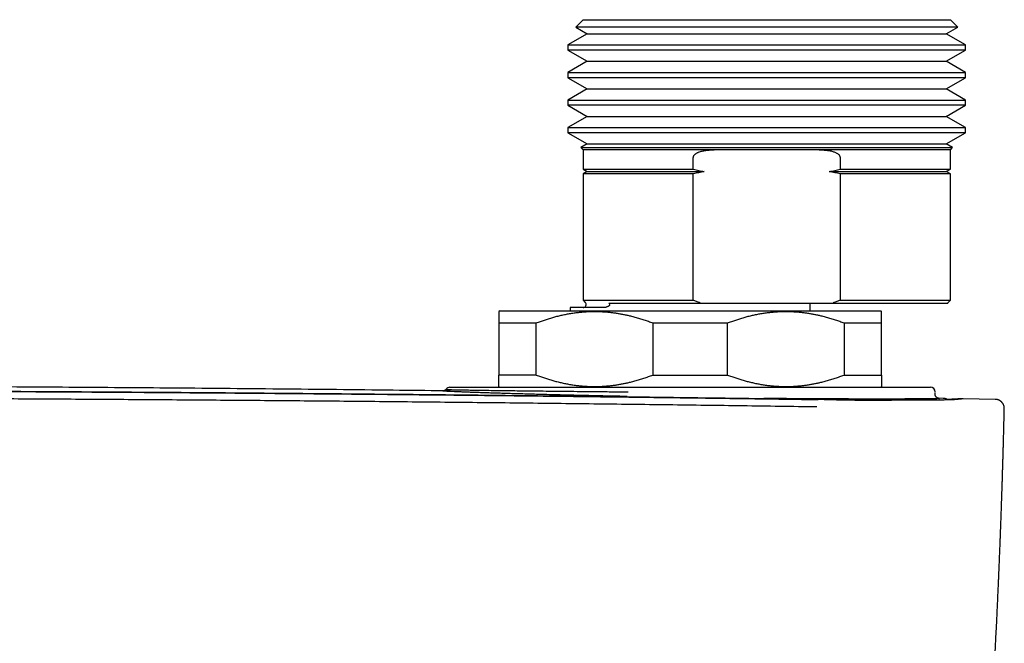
# Model space of a CAD drawing. Header units: millimetres. Extents: x 8 to 765, y 12 to 461.
# Tile 15 of 37: x 428 to 493, y 238 to 279. Entities that reach past the tile are written whole.
import ezdxf

# ---------------------------------------------------------------- set-up
doc = ezdxf.new("R2010")
doc.units = ezdxf.units.MM

msp = doc.modelspace()

# ---------------------------------------------------------------- linework, layer by layer
at = {"color": 7, "linetype": 'Continuous', "lineweight": 30}
for p, q in [((465.004, 279.106), (464.521, 278.623)), ((464.521, 278.623), (465.269, 278.191)), ((477.004, 278.623), (464.521, 278.623)), ((465.004, 279.106), (477.004, 279.106)), ((477.004, 279.106), (489.004, 279.106)), ((489.487, 278.623), (477.004, 278.623)), ((488.739, 278.191), (489.487, 278.623)), ((489.487, 278.623), (489.004, 279.106)), ((465.269, 278.191), (464.004, 277.461)), ((465.269, 278.191), (477.004, 278.191)), ((477.004, 278.191), (488.739, 278.191)), ((490.004, 277.461), (488.739, 278.191)), ((464.004, 277.461), (464.004, 277.121)), ((464.004, 277.461), (490.004, 277.461)), ((490.004, 277.121), (490.004, 277.461)), ((464.004, 277.121), (465.269, 276.391)), ((477.004, 277.121), (464.004, 277.121)), ((490.004, 277.121), (477.004, 277.121)), ((488.739, 276.391), (490.004, 277.121)), ((465.269, 276.391), (464.004, 275.661)), ((465.269, 276.391), (477.004, 276.391)), ((477.004, 276.391), (488.739, 276.391)), ((490.004, 275.661), (488.739, 276.391)), ((464.004, 275.661), (464.004, 275.321)), ((464.004, 275.661), (490.004, 275.661)), ((490.004, 275.321), (490.004, 275.661)), ((464.004, 275.321), (465.269, 274.591)), ((477.004, 275.321), (464.004, 275.321)), ((490.004, 275.321), (477.004, 275.321)), ((488.739, 274.591), (490.004, 275.321)), ((465.269, 274.591), (464.004, 273.861)), ((465.269, 274.591), (477.004, 274.591)), ((477.004, 274.591), (488.739, 274.591)), ((490.004, 273.861), (488.739, 274.591)), ((464.004, 273.861), (464.004, 273.521)), ((464.004, 273.861), (490.004, 273.861)), ((464.004, 273.521), (465.269, 272.791)), ((477.004, 273.521), (464.004, 273.521)), ((490.004, 273.521), (477.004, 273.521)), ((488.739, 272.791), (490.004, 273.521)), ((490.004, 273.521), (490.004, 273.861)), ((465.269, 272.791), (464.004, 272.061)), ((465.269, 272.791), (477.004, 272.791)), ((477.004, 272.791), (488.739, 272.791)), ((490.004, 272.061), (488.739, 272.791)), ((464.004, 272.061), (464.004, 271.721)), ((464.004, 272.061), (490.004, 272.061)), ((464.004, 271.721), (465.269, 270.991)), ((477.004, 271.721), (464.004, 271.721)), ((490.004, 271.721), (477.004, 271.721)), ((488.739, 270.991), (490.004, 271.721)), ((490.004, 271.721), (490.004, 272.061)), ((465.269, 270.991), (464.857, 270.753)), ((465.269, 270.991), (477.004, 270.991)), ((477.004, 270.991), (488.739, 270.991)), ((489.151, 270.753), (488.739, 270.991)), ((464.857, 270.753), (465.004, 270.606)), ((464.857, 270.753), (489.151, 270.753)), ((465.004, 270.606), (465.004, 269.344)), ((473.576, 270.606), (465.004, 270.606)), ((480.432, 270.606), (473.576, 270.606)), ((489.004, 270.606), (480.432, 270.606)), ((489.004, 270.606), (489.151, 270.753)), ((489.004, 269.344), (489.004, 270.606)), ((472.208, 269.344), (472.208, 270.106)), ((481.8, 270.106), (481.8, 269.344)), ((465.004, 269.344), (465.269, 269.191)), ((465.004, 269.344), (472.208, 269.344)), ((465.269, 269.191), (465.004, 269.038)), ((465.004, 269.038), (465.004, 260.789)), ((472.208, 269.038), (465.004, 269.038)), ((465.269, 269.191), (472.916, 269.191)), ((472.208, 260.789), (472.208, 269.038)), ((481.092, 269.191), (488.739, 269.191)), ((481.8, 269.344), (489.004, 269.344)), ((481.8, 269.038), (481.8, 260.789)), ((489.004, 269.038), (481.8, 269.038)), ((488.739, 269.191), (489.004, 269.344)), ((489.004, 269.038), (488.739, 269.191)), ((489.004, 260.789), (489.004, 269.038)), ((465.004, 260.789), (465.145, 260.648)), ((465.004, 260.789), (472.208, 260.789)), ((466.679, 260.606), (472.66, 260.606)), ((472.574, 260.648), (472.208, 260.789)), ((472.66, 260.606), (481.348, 260.606)), ((479.854, 260.106), (479.854, 260.606)), ((481.348, 260.606), (488.831, 260.606)), ((481.8, 260.789), (481.434, 260.648)), ((481.8, 260.789), (489.004, 260.789)), ((488.863, 260.648), (489.004, 260.789)), ((459.554, 260.106), (459.504, 260.056)), ((459.554, 260.106), (484.454, 260.106)), ((464.154, 260.306), (464.154, 260.106)), ((466.266, 260.306), (464.154, 260.306)), ((484.504, 260.056), (484.454, 260.106)), ((459.504, 259.306), (461.948, 259.306)), ((459.504, 259.306), (459.504, 255.906)), ((461.948, 255.906), (461.948, 259.306)), ((469.56, 259.306), (469.56, 255.906)), ((469.56, 259.306), (474.448, 259.306)), ((474.448, 255.906), (474.448, 259.306)), ((482.06, 259.306), (484.504, 259.306)), ((482.06, 259.306), (482.06, 255.906)), ((484.504, 255.906), (484.504, 259.306)), ((461.948, 255.906), (459.504, 255.906)), ((469.56, 255.906), (474.448, 255.906)), ((482.06, 255.906), (484.504, 255.906)), ((456.304, 255.106), (487.704, 255.106)), ((459.504, 255.156), (459.554, 255.106)), ((484.454, 255.106), (484.504, 255.156)), ((481.571, 254.287), (481.311, 254.29)), ((488.004, 254.669), (488.004, 254.774)), ((488.005, 254.652), (488.004, 254.673)), ((488.531, 254.38), (488.22, 254.385)), ((488.536, 254.38), (488.531, 254.38)), ((489.827, 254.357), (489.82, 254.357)), ((491.925, 254.317), (489.841, 254.355)), ((491.925, 254.317), (491.927, 254.317)), ((492.529, 253.702), (492.529, 253.702))]:
    msp.add_line(p, q, dxfattribs=at)
at = {"color": 7, "linetype": 'Continuous', "lineweight": 30, "flags": 128}
msp.add_lwpolyline([(480.038, 254.304), (480.039, 254.306), (480.042, 254.307)], dxfattribs=at)
at = {"color": 7, "linetype": 'Continuous', "lineweight": 30}
for centre, radius, start, end in [((465.004, 260.506), 0.2, 270, 45), ((489.004, 260.506), 0.2, 135, 150), ((456.304, 254.806), 0.3, 90, 146.15638), ((487.704, 254.806), 0.3, 0, 90)]:
    msp.add_arc(centre, radius, start, end, dxfattribs=at)
for points, knots in [([(472.208, 270.106), (472.209, 270.119), (472.21, 270.143), (472.22, 270.182), (472.237, 270.22), (472.262, 270.259), (472.292, 270.294), (472.326, 270.327), (472.369, 270.361), (472.422, 270.395), (472.485, 270.428), (472.55, 270.457), (472.631, 270.487), (472.729, 270.517), (472.845, 270.544), (472.962, 270.565), (473.096, 270.583), (473.245, 270.596), (473.41, 270.605), (473.521, 270.606), (473.576, 270.606)], [0, 0, 0, 0, 0.022507, 0.045031, 0.072788, 0.100594, 0.130501, 0.160526, 0.19051, 0.236318, 0.282264, 0.3283, 0.374231, 0.451224, 0.528339, 0.605525, 0.682616, 0.788383, 0.894205, 1, 1, 1, 1]), ([(480.432, 270.606), (480.485, 270.606), (480.592, 270.605), (480.751, 270.597), (480.896, 270.585), (481.028, 270.568), (481.147, 270.547), (481.264, 270.521), (481.369, 270.49), (481.463, 270.455), (481.535, 270.422), (481.595, 270.389), (481.645, 270.356), (481.691, 270.319), (481.729, 270.28), (481.758, 270.241), (481.779, 270.204), (481.794, 270.163), (481.799, 270.13), (481.8, 270.111), (481.8, 270.106)], [0, 0, 0, 0, 0.1017197, 0.203464, 0.3051606, 0.3829884, 0.4609093, 0.5387614, 0.6164953, 0.6746214, 0.7327243, 0.7709275, 0.8092964, 0.8475064, 0.8854917, 0.9119124, 0.9382987, 0.9650559, 0.9917682, 1, 1, 1, 1]), ([(472.208, 269.344), (472.326, 269.317), (472.561, 269.264), (472.798, 269.215), (472.916, 269.191)], [0, 0, 0, 0, 0.499951, 1, 1, 1, 1]), ([(472.916, 269.191), (472.798, 269.167), (472.561, 269.118), (472.326, 269.065), (472.208, 269.038)], [0, 0, 0, 0, 0.4999493, 1, 1, 1, 1]), ([(481.092, 269.191), (481.21, 269.215), (481.447, 269.264), (481.682, 269.317), (481.8, 269.344)], [0, 0, 0, 0, 0.499949, 1, 1, 1, 1]), ([(481.8, 269.038), (481.682, 269.065), (481.447, 269.118), (481.21, 269.167), (481.092, 269.191)], [0, 0, 0, 0, 0.499951, 1, 1, 1, 1]), ([(466.679, 260.606), (466.685, 260.601), (466.698, 260.592), (466.713, 260.576), (466.725, 260.561), (466.734, 260.545), (466.741, 260.525), (466.743, 260.502), (466.74, 260.482), (466.733, 260.467), (466.725, 260.451), (466.712, 260.435), (466.693, 260.417), (466.67, 260.399), (466.634, 260.378), (466.593, 260.36), (466.547, 260.344), (466.494, 260.329), (466.427, 260.317), (466.346, 260.308), (466.293, 260.307), (466.266, 260.306)], [0, 0, 0, 0, 0.033979, 0.06835, 0.088447, 0.108864, 0.138447, 0.163283, 0.18811, 0.205606, 0.223586, 0.254704, 0.286569, 0.332013, 0.377936, 0.471659, 0.536709, 0.601923, 0.733147, 0.866369, 1, 1, 1, 1]), ([(472.66, 260.606), (472.65, 260.612), (472.623, 260.628), (472.593, 260.64), (472.574, 260.648)], [0, 0, 0, 0, 0.355639, 1, 1, 1, 1]), ([(481.434, 260.648), (481.421, 260.642), (481.394, 260.632), (481.366, 260.617), (481.351, 260.608), (481.348, 260.606)], [0, 0, 0, 0, 0.45052, 0.904331, 1, 1, 1, 1]), ([(459.504, 260.055), (459.504, 260.055), (459.504, 260.056), (459.504, 260.046), (459.504, 260.029), (459.504, 260.005), (459.504, 259.977), (459.504, 259.948), (459.504, 259.913), (459.504, 259.87), (459.504, 259.817), (459.504, 259.757), (459.504, 259.696), (459.504, 259.637), (459.504, 259.574), (459.504, 259.499), (459.504, 259.411), (459.504, 259.341), (459.504, 259.306)], [0, 0, 0, 0, 0.043583, 0.116817, 0.189392, 0.262016, 0.316655, 0.371293, 0.426008, 0.480723, 0.55338, 0.626077, 0.68178, 0.737483, 0.793248, 0.849012, 0.924491, 1, 1, 1, 1]), ([(461.948, 259.306), (462.037, 259.34), (462.215, 259.406), (462.483, 259.499), (462.753, 259.586), (463.025, 259.666), (463.299, 259.74), (463.574, 259.807), (463.85, 259.866), (464.129, 259.917), (464.412, 259.962), (464.7, 259.998), (464.988, 260.026), (465.275, 260.045), (465.561, 260.056), (465.845, 260.057), (466.129, 260.05), (466.413, 260.034), (466.682, 260.012), (466.935, 259.983), (467.173, 259.95), (467.408, 259.912), (467.641, 259.869), (467.871, 259.82), (468.123, 259.762), (468.396, 259.691), (468.69, 259.606), (468.982, 259.514), (469.272, 259.414), (469.464, 259.342), (469.56, 259.306)], [0, 0, 0, 0, 0.036146, 0.0723, 0.108452, 0.144597, 0.180904, 0.21721, 0.253226, 0.289242, 0.326543, 0.363857, 0.40117, 0.43847, 0.475101, 0.51175, 0.548406, 0.585055, 0.621686, 0.652546, 0.683409, 0.714269, 0.744462, 0.774658, 0.804851, 0.843869, 0.882902, 0.921942, 0.960978, 1, 1, 1, 1]), ([(474.448, 259.306), (474.537, 259.34), (474.715, 259.406), (474.983, 259.499), (475.253, 259.586), (475.525, 259.666), (475.799, 259.74), (476.074, 259.807), (476.35, 259.866), (476.629, 259.917), (476.912, 259.962), (477.2, 259.998), (477.488, 260.026), (477.775, 260.045), (478.061, 260.056), (478.345, 260.057), (478.629, 260.05), (478.913, 260.034), (479.182, 260.012), (479.435, 259.983), (479.673, 259.95), (479.908, 259.912), (480.141, 259.869), (480.371, 259.82), (480.623, 259.762), (480.896, 259.691), (481.19, 259.606), (481.482, 259.514), (481.772, 259.414), (481.964, 259.342), (482.06, 259.306)], [0, 0, 0, 0, 0.036146, 0.0723, 0.108452, 0.144597, 0.180904, 0.21721, 0.253226, 0.289242, 0.326543, 0.363857, 0.40117, 0.43847, 0.475101, 0.51175, 0.548406, 0.585055, 0.621686, 0.652546, 0.683409, 0.714269, 0.744462, 0.774658, 0.804851, 0.843869, 0.882902, 0.921942, 0.960978, 1, 1, 1, 1]), ([(484.504, 259.306), (484.504, 259.34), (484.504, 259.415), (484.504, 259.523), (484.504, 259.612), (484.504, 259.677), (484.504, 259.724), (484.504, 259.768), (484.504, 259.808), (484.504, 259.847), (484.504, 259.882), (484.504, 259.914), (484.504, 259.943), (484.504, 259.969), (484.504, 259.992), (484.504, 260.011), (484.504, 260.031), (484.504, 260.046), (484.504, 260.055), (484.504, 260.056), (484.504, 260.056)], [0, 0, 0, 0, 0.072728, 0.163752, 0.254835, 0.300385, 0.345935, 0.391521, 0.437107, 0.483113, 0.529119, 0.575167, 0.621215, 0.667858, 0.714501, 0.761192, 0.807884, 0.883182, 0.944792, 1, 1, 1, 1]), ([(459.504, 255.156), (459.504, 255.157), (459.504, 255.157), (459.504, 255.166), (459.504, 255.181), (459.504, 255.2), (459.504, 255.218), (459.504, 255.24), (459.504, 255.265), (459.504, 255.293), (459.504, 255.324), (459.504, 255.359), (459.504, 255.396), (459.504, 255.437), (459.504, 255.48), (459.504, 255.526), (459.504, 255.576), (459.504, 255.628), (459.504, 255.702), (459.504, 255.793), (459.504, 255.871), (459.504, 255.906)], [0, 0, 0, 0, 0.043584, 0.116817, 0.189393, 0.234845, 0.280298, 0.325796, 0.371294, 0.416795, 0.462296, 0.507839, 0.553382, 0.599389, 0.645396, 0.691441, 0.737485, 0.784221, 0.830956, 0.924491, 1, 1, 1, 1]), ([(461.948, 255.906), (462.037, 255.873), (462.215, 255.806), (462.483, 255.713), (462.753, 255.626), (463.025, 255.546), (463.299, 255.472), (463.574, 255.406), (463.85, 255.347), (464.129, 255.295), (464.412, 255.25), (464.7, 255.214), (464.988, 255.186), (465.275, 255.167), (465.561, 255.157), (465.845, 255.155), (466.129, 255.162), (466.413, 255.178), (466.682, 255.201), (466.935, 255.229), (467.173, 255.262), (467.408, 255.3), (467.641, 255.344), (467.871, 255.392), (468.123, 255.451), (468.396, 255.522), (468.69, 255.606), (468.982, 255.699), (469.272, 255.798), (469.464, 255.87), (469.56, 255.906)], [0, 0, 0, 0, 0.036146, 0.0723, 0.108452, 0.144597, 0.180904, 0.21721, 0.253226, 0.289242, 0.326543, 0.363857, 0.40117, 0.43847, 0.475101, 0.51175, 0.548406, 0.585055, 0.621686, 0.652546, 0.683409, 0.714269, 0.744462, 0.774658, 0.804851, 0.843869, 0.882902, 0.921942, 0.960978, 1, 1, 1, 1]), ([(474.448, 255.906), (474.537, 255.873), (474.715, 255.806), (474.983, 255.713), (475.253, 255.626), (475.525, 255.546), (475.799, 255.472), (476.074, 255.406), (476.35, 255.347), (476.629, 255.295), (476.912, 255.25), (477.2, 255.214), (477.488, 255.186), (477.775, 255.167), (478.061, 255.157), (478.345, 255.155), (478.629, 255.162), (478.913, 255.178), (479.182, 255.201), (479.435, 255.229), (479.673, 255.262), (479.908, 255.3), (480.141, 255.344), (480.371, 255.392), (480.623, 255.451), (480.896, 255.522), (481.19, 255.606), (481.482, 255.699), (481.772, 255.798), (481.964, 255.87), (482.06, 255.906)], [0, 0, 0, 0, 0.036146, 0.0723, 0.108452, 0.144597, 0.180904, 0.21721, 0.253226, 0.289242, 0.326543, 0.363857, 0.40117, 0.43847, 0.475101, 0.51175, 0.548406, 0.585055, 0.621686, 0.652546, 0.683409, 0.714269, 0.744462, 0.774658, 0.804851, 0.843869, 0.882902, 0.921942, 0.960978, 1, 1, 1, 1]), ([(484.504, 255.906), (484.504, 255.873), (484.504, 255.805), (484.504, 255.72), (484.504, 255.646), (484.504, 255.584), (484.504, 255.525), (484.504, 255.464), (484.504, 255.403), (484.504, 255.349), (484.504, 255.305), (484.504, 255.269), (484.504, 255.238), (484.504, 255.209), (484.504, 255.184), (484.504, 255.166), (484.504, 255.157), (484.504, 255.157), (484.504, 255.157)], [0, 0, 0, 0, 0.072728, 0.145483, 0.200161, 0.254838, 0.309572, 0.364305, 0.437109, 0.509953, 0.565585, 0.621217, 0.676928, 0.732639, 0.807885, 0.883183, 0.953538, 1, 1, 1, 1]), ([(313.966, 254.31), (315.898, 254.337), (319.761, 254.392), (325.561, 254.467), (331.364, 254.536), (337.17, 254.6), (342.979, 254.657), (348.791, 254.709), (354.605, 254.755), (360.188, 254.793), (365.54, 254.825), (370.66, 254.85), (375.782, 254.872), (380.699, 254.887), (385.412, 254.899), (389.739, 254.906), (393.146, 254.909), (395.307, 254.909), (396.257, 254.91), (396.641, 254.91), (396.783, 254.91), (396.827, 254.91), (396.871, 254.91), (396.916, 254.91), (396.96, 254.91), (397.121, 254.91), (397.414, 254.91), (397.854, 254.91), (398.338, 254.909), (398.867, 254.909), (399.435, 254.909), (400.044, 254.909), (400.692, 254.908), (401.383, 254.908), (402.106, 254.907), (402.859, 254.907), (403.641, 254.906), (404.462, 254.905), (405.323, 254.904), (406.217, 254.902), (407.144, 254.901), (408.103, 254.899), (409.101, 254.897), (410.143, 254.894), (411.231, 254.892), (412.366, 254.889), (413.54, 254.886), (414.753, 254.882), (416.006, 254.878), (417.298, 254.874), (418.629, 254.869), (419.999, 254.863), (421.409, 254.858), (422.858, 254.851), (424.347, 254.844), (425.874, 254.837), (427.441, 254.829), (429.062, 254.82), (430.738, 254.81), (432.469, 254.8), (434.034, 254.79), (435.426, 254.781), (436.587, 254.773), (437.398, 254.767), (437.853, 254.764), (437.995, 254.763), (438.138, 254.762), (438.281, 254.761), (438.425, 254.76), (439.182, 254.754), (440.54, 254.744), (442.486, 254.729), (444.393, 254.714), (446.262, 254.698), (448.081, 254.682), (449.852, 254.666), (451.576, 254.65), (453.262, 254.633), (454.921, 254.617), (456.554, 254.6), (458.16, 254.583), (459.728, 254.566), (461.256, 254.549), (462.746, 254.532), (464.198, 254.515), (465.611, 254.499), (466.986, 254.482), (468.322, 254.465), (469.619, 254.449), (470.878, 254.433), (472.099, 254.417), (473.281, 254.401), (474.461, 254.385), (475.636, 254.369), (476.803, 254.353), (477.924, 254.337), (478.999, 254.322), (479.699, 254.312), (480.042, 254.307)], [0, 0, 0, 0, 0.035002, 0.070004, 0.105006, 0.140008, 0.175009, 0.21001, 0.245011, 0.280011, 0.310811, 0.34161, 0.372409, 0.403207, 0.43031, 0.457412, 0.481261, 0.491755, 0.496372, 0.498403, 0.498669, 0.498935, 0.499201, 0.499467, 0.499733, 0.5, 0.502377, 0.505021, 0.507931, 0.511107, 0.51455, 0.51819, 0.522087, 0.526241, 0.530652, 0.535118, 0.53982, 0.544757, 0.54993, 0.555338, 0.56088, 0.566649, 0.572645, 0.578868, 0.585453, 0.592275, 0.599333, 0.606628, 0.614159, 0.621928, 0.629933, 0.638174, 0.646653, 0.655368, 0.66432, 0.673508, 0.682933, 0.692595, 0.702761, 0.713176, 0.723841, 0.731016, 0.7383, 0.7448, 0.745657, 0.746516, 0.747376, 0.748238, 0.749101, 0.749966, 0.761909, 0.773622, 0.785105, 0.796358, 0.80738, 0.817982, 0.828362, 0.83852, 0.848455, 0.858365, 0.868044, 0.877491, 0.886707, 0.895692, 0.904446, 0.912969, 0.92126, 0.929321, 0.93715, 0.944748, 0.952115, 0.959251, 0.966156, 0.973484, 0.980532, 0.987301, 0.99379, 1, 1, 1, 1]), ([(480.038, 254.304), (479.956, 254.305), (479.796, 254.307), (479.562, 254.31), (479.339, 254.314), (479.127, 254.317), (478.926, 254.32), (478.737, 254.322), (478.563, 254.325), (478.405, 254.327), (478.261, 254.329), (478.127, 254.331), (478.002, 254.333), (477.886, 254.334), (477.742, 254.336), (477.566, 254.339), (477.354, 254.342), (477.14, 254.345), (476.923, 254.348), (476.613, 254.352), (476.21, 254.358), (475.715, 254.365), (475.219, 254.372), (474.298, 254.384), (472.953, 254.402), (471.069, 254.427), (469.072, 254.453), (466.963, 254.479), (464.614, 254.507), (462.026, 254.537), (459.199, 254.569), (456.371, 254.599), (453.523, 254.628), (450.655, 254.655), (447.768, 254.682), (444.88, 254.707), (441.991, 254.73), (439.101, 254.752), (436.211, 254.773), (433.321, 254.792), (430.43, 254.809), (427.539, 254.825), (424.648, 254.84), (421.756, 254.853), (418.864, 254.865), (415.971, 254.875), (413.159, 254.884), (410.427, 254.891), (407.775, 254.897), (405.123, 254.901), (402.471, 254.904), (399.819, 254.906), (397.088, 254.907), (394.28, 254.906), (391.393, 254.904), (388.506, 254.901), (385.619, 254.896), (382.75, 254.89), (379.897, 254.882), (377.063, 254.873), (374.228, 254.862), (371.375, 254.85), (368.502, 254.837), (365.611, 254.822), (362.72, 254.805), (359.829, 254.787), (356.939, 254.768), (354.049, 254.747), (351.16, 254.724), (348.271, 254.701), (345.383, 254.675), (342.496, 254.649), (339.609, 254.621), (336.723, 254.591), (333.837, 254.56), (330.927, 254.527), (327.992, 254.493), (325.032, 254.456), (322.408, 254.422), (320.12, 254.392), (318.74, 254.373), (317.934, 254.362), (317.704, 254.359), (317.482, 254.356), (317.304, 254.353), (317.17, 254.352), (317.077, 254.35), (316.983, 254.349), (316.884, 254.348), (316.777, 254.346), (316.659, 254.344), (316.529, 254.343), (316.388, 254.341), (316.236, 254.338), (316.073, 254.336), (315.899, 254.334), (315.713, 254.331), (315.516, 254.328), (315.315, 254.325), (315.109, 254.322), (314.899, 254.319), (314.68, 254.316), (314.452, 254.313), (314.214, 254.31), (314.053, 254.307), (313.97, 254.306)], [0, 0, 0, 0, 0.001483, 0.002899, 0.004246, 0.005525, 0.006737, 0.00788, 0.008956, 0.009882, 0.010751, 0.011563, 0.012318, 0.013016, 0.013657, 0.014928, 0.016208, 0.017502, 0.018809, 0.020129, 0.023116, 0.02611, 0.029103, 0.032097, 0.042788, 0.053479, 0.066207, 0.078934, 0.091662, 0.108708, 0.125754, 0.142799, 0.159845, 0.177239, 0.194633, 0.212026, 0.22942, 0.246814, 0.264208, 0.281601, 0.298995, 0.316389, 0.333782, 0.351176, 0.36857, 0.385964, 0.403357, 0.419302, 0.435246, 0.45119, 0.467134, 0.483079, 0.499023, 0.516379, 0.533735, 0.551091, 0.568446, 0.585802, 0.602848, 0.619894, 0.63694, 0.653986, 0.67138, 0.688773, 0.706167, 0.723561, 0.740955, 0.758348, 0.775742, 0.793136, 0.81053, 0.827924, 0.845317, 0.862711, 0.880105, 0.897499, 0.915356, 0.933214, 0.951072, 0.962858, 0.974644, 0.976074, 0.977461, 0.978805, 0.980107, 0.980678, 0.98124, 0.981794, 0.982375, 0.983023, 0.983739, 0.984522, 0.985373, 0.986291, 0.987277, 0.988329, 0.98945, 0.990637, 0.991892, 0.993102, 0.994368, 0.995691, 0.997071, 0.998507, 1, 1, 1, 1]), ([(455.893, 254.87), (454.795, 254.884), (451.227, 254.927), (445.189, 254.988), (437.982, 255.053), (430.982, 255.105), (424.187, 255.147), (417.392, 255.179), (410.597, 255.202), (403.802, 255.216), (396.802, 255.221), (389.595, 255.216), (382.182, 255.199), (374.77, 255.172), (367.357, 255.133), (359.945, 255.084), (352.532, 255.024), (345.326, 254.954), (340.52, 254.903), (338.184, 254.874), (338.113, 254.873)], [0, 0, 0, 0, 0.0279518, 0.0908851, 0.1538188, 0.2115084, 0.2691983, 0.3268884, 0.3845786, 0.4422689, 0.4999593, 0.5628943, 0.6258292, 0.688764, 0.7516985, 0.8146328, 0.8775667, 0.9405003, 0.9981889, 1, 1, 1, 1]), ([(467.875, 254.506), (467.664, 254.51), (467.239, 254.519), (466.612, 254.532), (465.991, 254.545), (465.376, 254.559), (464.723, 254.574), (464.036, 254.59), (463.324, 254.608), (462.632, 254.626), (462.008, 254.642), (461.448, 254.657), (460.95, 254.671), (460.472, 254.685), (460.014, 254.698), (459.575, 254.712), (459.156, 254.725), (458.76, 254.737), (458.389, 254.749), (458.044, 254.761), (457.724, 254.772), (457.429, 254.783), (457.159, 254.793), (456.912, 254.803), (456.69, 254.812), (456.493, 254.82), (456.321, 254.828), (456.176, 254.835), (456.056, 254.842), (455.961, 254.847), (455.887, 254.853), (455.84, 254.858), (455.83, 254.862), (455.863, 254.865), (455.936, 254.867), (456.053, 254.868), (456.177, 254.868), (456.278, 254.867), (456.311, 254.866)], [0, 0, 0, 0, 0.026028, 0.05214, 0.078385, 0.10481, 0.131464, 0.164322, 0.197202, 0.230186, 0.263359, 0.28983, 0.316184, 0.342462, 0.368707, 0.394961, 0.421393, 0.447607, 0.473651, 0.499576, 0.525431, 0.551207, 0.577068, 0.603063, 0.629244, 0.655659, 0.68181, 0.707961, 0.734147, 0.760399, 0.786748, 0.820278, 0.853485, 0.886427, 0.919167, 0.951768, 0.984297, 1, 1, 1, 1]), ([(456.054, 254.974), (456.049, 254.968), (456.037, 254.952), (456.016, 254.933), (455.994, 254.916), (455.975, 254.904), (455.959, 254.895), (455.944, 254.888), (455.931, 254.882), (455.922, 254.879), (455.914, 254.876), (455.911, 254.875), (455.909, 254.875), (455.907, 254.874), (455.905, 254.874), (455.904, 254.873), (455.902, 254.873), (455.897, 254.871), (455.891, 254.87), (455.884, 254.868), (455.878, 254.867), (455.875, 254.867), (455.875, 254.867), (455.878, 254.867), (455.882, 254.867), (455.887, 254.867), (455.894, 254.867), (455.903, 254.867), (455.917, 254.867), (455.935, 254.868), (455.957, 254.868), (455.983, 254.868), (456.013, 254.868), (456.047, 254.868), (456.086, 254.868), (456.128, 254.868), (456.173, 254.868), (456.22, 254.868), (456.268, 254.867), (456.301, 254.867), (456.317, 254.867)], [0, 0, 0, 0, 0.006653, 0.01553, 0.023373, 0.030203, 0.036397, 0.043008, 0.050209, 0.057147, 0.061662, 0.064326, 0.066617, 0.068939, 0.07129, 0.073673, 0.076086, 0.078529, 0.094601, 0.110006, 0.126421, 0.152124, 0.180013, 0.209501, 0.240151, 0.271963, 0.304935, 0.33907, 0.387901, 0.438929, 0.492154, 0.547578, 0.602286, 0.658983, 0.717432, 0.775209, 0.834336, 0.892032, 0.948301, 1, 1, 1, 1]), ([(456.058, 254.972), (456.057, 254.971), (456.056, 254.969), (456.098, 254.965), (456.183, 254.961), (456.32, 254.955), (456.504, 254.95), (456.734, 254.944), (457.007, 254.938), (457.335, 254.932), (457.725, 254.925), (458.178, 254.918), (458.698, 254.91), (459.289, 254.902), (459.907, 254.894), (460.539, 254.886), (461.172, 254.878), (461.854, 254.87), (462.586, 254.862), (463.366, 254.854), (464.195, 254.845), (465.07, 254.835), (465.991, 254.826), (466.954, 254.816), (467.62, 254.81), (467.956, 254.806)], [0, 0, 0, 0, 0.0243258, 0.0618585, 0.1013476, 0.1427943, 0.1861996, 0.2257882, 0.2668781, 0.30947, 0.3535645, 0.3991621, 0.4462633, 0.4948684, 0.5449776, 0.5861507, 0.6282867, 0.6713853, 0.7154464, 0.7604697, 0.8064547, 0.8534009, 0.9013077, 0.9501744, 1, 1, 1, 1]), ([(480.289, 253.82), (478.669, 253.843), (475.429, 253.89), (470.566, 253.954), (465.7, 254.014), (460.832, 254.07), (455.962, 254.122), (451.183, 254.169), (446.494, 254.212), (441.897, 254.249), (437.299, 254.283), (432.699, 254.314), (428.098, 254.34), (423.496, 254.363), (418.894, 254.383), (414.291, 254.398), (409.687, 254.41), (405.11, 254.419), (400.561, 254.423), (396.038, 254.424), (391.516, 254.422), (386.967, 254.416), (382.39, 254.406), (377.786, 254.393), (373.183, 254.376), (368.581, 254.355), (364.007, 254.33), (359.461, 254.303), (354.944, 254.272), (350.428, 254.237), (345.883, 254.199), (341.309, 254.156), (336.705, 254.11), (332.104, 254.06), (327.504, 254.006), (322.906, 253.949), (318.311, 253.888), (315.25, 253.844), (313.719, 253.823)], [0, 0, 0, 0, 0.029268, 0.058536, 0.087804, 0.117072, 0.14634, 0.175609, 0.203205, 0.230802, 0.258399, 0.285995, 0.313592, 0.341189, 0.368786, 0.396384, 0.423981, 0.451578, 0.478683, 0.505788, 0.532892, 0.559997, 0.587594, 0.615192, 0.642789, 0.670387, 0.697984, 0.725088, 0.752193, 0.779297, 0.806401, 0.834059, 0.861716, 0.889373, 0.91703, 0.944687, 0.972343, 1, 1, 1, 1]), ([(488.247, 254.379), (488.25, 254.379), (488.263, 254.378), (488.279, 254.377), (488.294, 254.375), (488.299, 254.373), (488.297, 254.372), (488.285, 254.37), (488.264, 254.368), (488.233, 254.366), (488.191, 254.364), (488.139, 254.363), (488.077, 254.361), (488.005, 254.359), (487.926, 254.358), (487.841, 254.356), (487.75, 254.355), (487.651, 254.353), (487.545, 254.352), (487.43, 254.351), (487.304, 254.349), (487.166, 254.348), (487.015, 254.347), (486.855, 254.346), (486.687, 254.344), (486.511, 254.343), (486.325, 254.342), (486.136, 254.341), (485.945, 254.34), (485.753, 254.34), (485.554, 254.339), (485.349, 254.339), (485.138, 254.338), (484.913, 254.338), (484.675, 254.337), (484.421, 254.337), (484.159, 254.337), (483.889, 254.337), (483.612, 254.338), (483.326, 254.338), (483.042, 254.338), (482.761, 254.339), (482.482, 254.34), (482.198, 254.341), (481.909, 254.341), (481.614, 254.343), (481.305, 254.344), (480.981, 254.345), (480.643, 254.347), (480.3, 254.349), (479.953, 254.351), (479.6, 254.353), (479.243, 254.355), (478.89, 254.358), (478.543, 254.36), (478.204, 254.363), (477.862, 254.366), (477.518, 254.369), (477.172, 254.372), (476.939, 254.374), (476.823, 254.375)], [0, 0, 0, 0, 0.004514, 0.021195, 0.037828, 0.054417, 0.070969, 0.087488, 0.105479, 0.123529, 0.141645, 0.159834, 0.178104, 0.196461, 0.214748, 0.231474, 0.248206, 0.264952, 0.28172, 0.29852, 0.315363, 0.333764, 0.352106, 0.370402, 0.388664, 0.406904, 0.425135, 0.443505, 0.460308, 0.477035, 0.493695, 0.510298, 0.526853, 0.54337, 0.561429, 0.579514, 0.597635, 0.615804, 0.634032, 0.652331, 0.670596, 0.687309, 0.704023, 0.720748, 0.737492, 0.754263, 0.77107, 0.789441, 0.807774, 0.82608, 0.844369, 0.862654, 0.880943, 0.899365, 0.916236, 0.933056, 0.949833, 0.966577, 0.983296, 1, 1, 1, 1]), ([(480.042, 254.307), (480.138, 254.306), (480.245, 254.304), (480.351, 254.303), (480.361, 254.302)], [0, 0, 0, 0, 0.902095, 1, 1, 1, 1]), ([(480.994, 254.294), (480.994, 254.294), (480.889, 254.295), (480.678, 254.298), (480.467, 254.301), (480.361, 254.302)], [0, 0, 0, 0, 0.000785, 0.499952, 1, 1, 1, 1]), ([(481.311, 254.29), (481.309, 254.29), (481.204, 254.291), (481.098, 254.293), (480.994, 254.294)], [0, 0, 0, 0, 0.015427, 1, 1, 1, 1]), ([(481.572, 254.287), (481.629, 254.286), (481.78, 254.285), (482.029, 254.282), (482.32, 254.279), (482.617, 254.276), (482.911, 254.274), (483.2, 254.271), (483.491, 254.269), (483.783, 254.267), (484.076, 254.265), (484.363, 254.263), (484.644, 254.262), (484.908, 254.261), (485.074, 254.26), (485.151, 254.26)], [0, 0, 0, 0, 0.044235, 0.115975, 0.194833, 0.273649, 0.352435, 0.431206, 0.509973, 0.593521, 0.677088, 0.760685, 0.844323, 0.928012, 1, 1, 1, 1]), ([(489.288, 254.299), (489.283, 254.298), (489.273, 254.297), (489.254, 254.296), (489.232, 254.295), (489.205, 254.293), (489.175, 254.292), (489.135, 254.29), (489.082, 254.288), (489.014, 254.285), (488.936, 254.283), (488.848, 254.28), (488.749, 254.278), (488.642, 254.276), (488.525, 254.274), (488.398, 254.272), (488.259, 254.27), (488.108, 254.268), (487.948, 254.266), (487.779, 254.265), (487.6, 254.263), (487.416, 254.262), (487.227, 254.261), (487.034, 254.26), (486.833, 254.26), (486.624, 254.259), (486.404, 254.259), (486.171, 254.259), (485.926, 254.259), (485.674, 254.259), (485.415, 254.259), (485.238, 254.26), (485.149, 254.26)], [0, 0, 0, 0, 0.018039, 0.036528, 0.055843, 0.07592, 0.096548, 0.117517, 0.150695, 0.183959, 0.217317, 0.253171, 0.28912, 0.325116, 0.361119, 0.397121, 0.435308, 0.473505, 0.511719, 0.549958, 0.588228, 0.626536, 0.662693, 0.698891, 0.735136, 0.771432, 0.807788, 0.846377, 0.884914, 0.923404, 0.961854, 1, 1, 1, 1]), ([(488.247, 254.379), (488.247, 254.379), (488.247, 254.379), (488.246, 254.38), (488.242, 254.38), (488.237, 254.381), (488.231, 254.383), (488.222, 254.385), (488.211, 254.388), (488.199, 254.392), (488.185, 254.398), (488.168, 254.405), (488.153, 254.414), (488.141, 254.421), (488.128, 254.43), (488.114, 254.44), (488.099, 254.454), (488.081, 254.471), (488.061, 254.496), (488.042, 254.525), (488.026, 254.558), (488.014, 254.593), (488.007, 254.625), (488.006, 254.645), (488.005, 254.652)], [0, 0, 0, 0, 0.057175, 0.154395, 0.241408, 0.31826, 0.385017, 0.445369, 0.48896, 0.531392, 0.572984, 0.617528, 0.637282, 0.658318, 0.680736, 0.704616, 0.730841, 0.760389, 0.798466, 0.844852, 0.884751, 0.928539, 0.975604, 1, 1, 1, 1]), ([(488.837, 254.28), (488.834, 254.283), (488.825, 254.289), (488.81, 254.3), (488.791, 254.311), (488.773, 254.321), (488.755, 254.33), (488.738, 254.338), (488.725, 254.343), (488.712, 254.348), (488.697, 254.354), (488.678, 254.36), (488.657, 254.365), (488.638, 254.37), (488.619, 254.373), (488.6, 254.376), (488.583, 254.378), (488.567, 254.379), (488.551, 254.38), (488.541, 254.38), (488.536, 254.38)], [0, 0, 0, 0, 0.010371, 0.029904, 0.052226, 0.073927, 0.094283, 0.122725, 0.149976, 0.178966, 0.210017, 0.270895, 0.338597, 0.413206, 0.494788, 0.583387, 0.677272, 0.777989, 0.885559, 1, 1, 1, 1]), ([(489.238, 254.325), (489.227, 254.324), (489.204, 254.323), (489.159, 254.321), (489.105, 254.319), (489.043, 254.317), (488.971, 254.315), (488.889, 254.313), (488.829, 254.312), (488.794, 254.311), (488.791, 254.311)], [0, 0, 0, 0, 0.139194, 0.278734, 0.419065, 0.560632, 0.703798, 0.848379, 0.985627, 1, 1, 1, 1]), ([(489.817, 254.357), (489.816, 254.357), (489.813, 254.357), (489.807, 254.357), (489.801, 254.356), (489.795, 254.356), (489.789, 254.356), (489.783, 254.356), (489.777, 254.356), (489.772, 254.356), (489.767, 254.355), (489.762, 254.355), (489.758, 254.355), (489.753, 254.355), (489.749, 254.355), (489.742, 254.354), (489.729, 254.354), (489.711, 254.353), (489.69, 254.352), (489.668, 254.351), (489.648, 254.35), (489.629, 254.349), (489.612, 254.348), (489.595, 254.347), (489.577, 254.346), (489.56, 254.345), (489.543, 254.344), (489.529, 254.343), (489.518, 254.342), (489.51, 254.342), (489.501, 254.341), (489.492, 254.341), (489.481, 254.34), (489.469, 254.339), (489.457, 254.339), (489.443, 254.338), (489.429, 254.337), (489.413, 254.336), (489.395, 254.335), (489.377, 254.334), (489.357, 254.332), (489.336, 254.331), (489.314, 254.33), (489.29, 254.328), (489.265, 254.326), (489.247, 254.325), (489.238, 254.325)], [0, 0, 0, 0, 0.015834, 0.039689, 0.062356, 0.083834, 0.102995, 0.121099, 0.138147, 0.154136, 0.169069, 0.182944, 0.195762, 0.207522, 0.218399, 0.229221, 0.272231, 0.316674, 0.361928, 0.407529, 0.45313, 0.482741, 0.512347, 0.541401, 0.569536, 0.59675, 0.623044, 0.648419, 0.658779, 0.670244, 0.682814, 0.69649, 0.71127, 0.726863, 0.743523, 0.76125, 0.780046, 0.800281, 0.821624, 0.844076, 0.867638, 0.89231, 0.917622, 0.944008, 0.971467, 1, 1, 1, 1]), ([(489.788, 254.348), (489.788, 254.348), (489.788, 254.348), (489.787, 254.348), (489.786, 254.348), (489.784, 254.348), (489.782, 254.348), (489.78, 254.347), (489.777, 254.347), (489.774, 254.347), (489.771, 254.346), (489.767, 254.346), (489.763, 254.345), (489.759, 254.345), (489.755, 254.344), (489.751, 254.344), (489.748, 254.344), (489.744, 254.343), (489.741, 254.343), (489.736, 254.342), (489.729, 254.341), (489.721, 254.34), (489.712, 254.339), (489.702, 254.338), (489.69, 254.337), (489.68, 254.336), (489.669, 254.335), (489.66, 254.334), (489.649, 254.333), (489.638, 254.332), (489.625, 254.331), (489.612, 254.329), (489.597, 254.328), (489.581, 254.326), (489.564, 254.325), (489.546, 254.323), (489.526, 254.321), (489.504, 254.319), (489.482, 254.317), (489.458, 254.314), (489.433, 254.312), (489.408, 254.31), (489.38, 254.307), (489.352, 254.305), (489.321, 254.302), (489.3, 254.3), (489.289, 254.299)], [0, 0, 0, 0, 0.010722, 0.027743, 0.045661, 0.063805, 0.081334, 0.098242, 0.114532, 0.130202, 0.151099, 0.170782, 0.189251, 0.206504, 0.222542, 0.234292, 0.245339, 0.256456, 0.267908, 0.279695, 0.301752, 0.324895, 0.349123, 0.374437, 0.400837, 0.428324, 0.44746, 0.467509, 0.488677, 0.510963, 0.534369, 0.558895, 0.584541, 0.611309, 0.639198, 0.66821, 0.698345, 0.729604, 0.761989, 0.7955, 0.827209, 0.859867, 0.893473, 0.92803, 0.963539, 1, 1, 1, 1]), ([(489.831, 254.357), (489.831, 254.357), (489.831, 254.357), (489.83, 254.357), (489.83, 254.357)], [0, 0, 0, 0, 0.139091, 1, 1, 1, 1]), ([(492.529, 253.702), (492.529, 253.725), (492.529, 253.769), (492.519, 253.833), (492.504, 253.893), (492.484, 253.948), (492.461, 253.997), (492.435, 254.041), (492.406, 254.082), (492.377, 254.117), (492.347, 254.148), (492.316, 254.176), (492.282, 254.202), (492.247, 254.226), (492.213, 254.246), (492.186, 254.259), (492.159, 254.271), (492.129, 254.283), (492.1, 254.292), (492.076, 254.298), (492.057, 254.303), (492.039, 254.306), (492.022, 254.309), (492.006, 254.312), (491.991, 254.313), (491.977, 254.315), (491.964, 254.316), (491.951, 254.317), (491.939, 254.317), (491.932, 254.317), (491.928, 254.317)], [0, 0, 0, 0, 0.032515, 0.064008, 0.094128, 0.122578, 0.149123, 0.173595, 0.200086, 0.223771, 0.246646, 0.268989, 0.290791, 0.317283, 0.341247, 0.361798, 0.38037, 0.419004, 0.460313, 0.493105, 0.52769, 0.565417, 0.607348, 0.653525, 0.703978, 0.755486, 0.810831, 0.870026, 0.933079, 1, 1, 1, 1]), ([(490.163, 214.008), (490.163, 214.01), (490.165, 214.031), (490.17, 214.077), (490.176, 214.144), (490.183, 214.216), (490.19, 214.29), (490.2, 214.388), (490.211, 214.511), (490.226, 214.66), (490.242, 214.834), (490.261, 215.031), (490.281, 215.248), (490.302, 215.466), (490.331, 215.783), (490.37, 216.2), (490.418, 216.721), (490.452, 217.097), (490.473, 217.329), (490.481, 217.413), (490.488, 217.497), (490.496, 217.58), (490.503, 217.66), (490.51, 217.738), (490.516, 217.811), (490.522, 217.878), (490.527, 217.935), (490.531, 217.979), (490.534, 218.012), (490.537, 218.037), (490.539, 218.062), (490.541, 218.09), (490.545, 218.127), (490.549, 218.174), (490.554, 218.233), (490.56, 218.301), (490.567, 218.376), (490.574, 218.458), (490.582, 218.548), (490.59, 218.644), (490.599, 218.742), (490.607, 218.841), (490.621, 218.994), (490.639, 219.201), (490.66, 219.446), (490.68, 219.673), (490.697, 219.88), (490.715, 220.084), (490.732, 220.286), (490.749, 220.489), (490.767, 220.695), (490.785, 220.917), (490.805, 221.154), (490.826, 221.408), (490.848, 221.67), (490.87, 221.942), (490.892, 222.216), (490.915, 222.492), (490.937, 222.771), (490.956, 223.004), (490.971, 223.188), (490.981, 223.317), (490.99, 223.439), (490.999, 223.553), (491.008, 223.659), (491.015, 223.757), (491.023, 223.847), (491.029, 223.929), (491.035, 224.003), (491.04, 224.069), (491.044, 224.127), (491.048, 224.177), (491.052, 224.219), (491.054, 224.253), (491.056, 224.279), (491.058, 224.302), (491.06, 224.326), (491.062, 224.354), (491.065, 224.391), (491.068, 224.437), (491.073, 224.494), (491.078, 224.564), (491.085, 224.648), (491.092, 224.749), (491.101, 224.857), (491.11, 224.976), (491.12, 225.105), (491.13, 225.244), (491.141, 225.392), (491.153, 225.549), (491.166, 225.716), (491.179, 225.892), (491.192, 226.077), (491.207, 226.271), (491.222, 226.475), (491.237, 226.688), (491.253, 226.906), (491.269, 227.126), (491.285, 227.341), (491.302, 227.575), (491.319, 227.828), (491.338, 228.096), (491.356, 228.353), (491.373, 228.588), (491.388, 228.802), (491.401, 228.996), (491.414, 229.181), (491.426, 229.359), (491.437, 229.529), (491.449, 229.701), (491.46, 229.873), (491.472, 230.044), (491.483, 230.204), (491.493, 230.356), (491.502, 230.504), (491.512, 230.655), (491.523, 230.812), (491.533, 230.976), (491.544, 231.145), (491.556, 231.321), (491.568, 231.52), (491.583, 231.743), (491.598, 231.991), (491.615, 232.25), (491.631, 232.518), (491.648, 232.797), (491.666, 233.08), (491.683, 233.366), (491.701, 233.656), (491.718, 233.955), (491.737, 234.262), (491.76, 234.663), (491.788, 235.154), (491.821, 235.73), (491.853, 236.303), (491.884, 236.874), (491.921, 237.566), (491.963, 238.377), (492.01, 239.307), (492.046, 240.043), (492.071, 240.589), (492.088, 240.946), (492.104, 241.303), (492.121, 241.658), (492.136, 242.012), (492.15, 242.325), (492.162, 242.596), (492.172, 242.823), (492.181, 243.041), (492.19, 243.252), (492.198, 243.454), (492.206, 243.647), (492.214, 243.839), (492.222, 244.027), (492.229, 244.211), (492.236, 244.386), (492.243, 244.55), (492.249, 244.701), (492.254, 244.84), (492.259, 244.966), (492.263, 245.069), (492.266, 245.149), (492.268, 245.206), (492.27, 245.256), (492.272, 245.297), (492.273, 245.33), (492.274, 245.357), (492.275, 245.386), (492.277, 245.419), (492.278, 245.461), (492.28, 245.514), (492.283, 245.578), (492.285, 245.65), (492.288, 245.729), (492.291, 245.816), (492.295, 245.911), (492.299, 246.015), (492.303, 246.127), (492.307, 246.247), (492.312, 246.375), (492.317, 246.511), (492.322, 246.658), (492.328, 246.814), (492.334, 246.979), (492.34, 247.154), (492.346, 247.338), (492.353, 247.529), (492.359, 247.728), (492.366, 247.935), (492.373, 248.15), (492.381, 248.371), (492.388, 248.595), (492.395, 248.824), (492.403, 249.06), (492.41, 249.305), (492.418, 249.557), (492.426, 249.812), (492.433, 250.069), (492.441, 250.328), (492.448, 250.595), (492.456, 250.868), (492.464, 251.16), (492.473, 251.47), (492.481, 251.8), (492.49, 252.138), (492.499, 252.485), (492.508, 252.841), (492.516, 253.205), (492.523, 253.493), (492.527, 253.66), (492.528, 253.702)], [0, 0, 0, 0, 0.0001054, 0.0016271, 0.0033479, 0.0051314, 0.0069589, 0.0088305, 0.0123761, 0.0160697, 0.0199112, 0.0252656, 0.0306608, 0.036048, 0.0414272, 0.0542026, 0.067032, 0.080104, 0.0821761, 0.0842543, 0.0863385, 0.0884289, 0.0904537, 0.0922932, 0.0942208, 0.0958884, 0.097296, 0.0984435, 0.0991744, 0.0997398, 0.1003067, 0.100998, 0.1018139, 0.1030704, 0.1045405, 0.1062239, 0.1080689, 0.1101162, 0.1123661, 0.1147981, 0.1172498, 0.1196855, 0.1221053, 0.1286778, 0.1351299, 0.1403715, 0.1455311, 0.1506086, 0.1556041, 0.1605727, 0.1657119, 0.1710392, 0.1771163, 0.1834209, 0.189953, 0.1967125, 0.2036994, 0.2104256, 0.2173498, 0.224472, 0.2278665, 0.2310928, 0.2341221, 0.2369546, 0.2395902, 0.2420289, 0.2442708, 0.2463158, 0.248164, 0.2498154, 0.2512458, 0.2524863, 0.253537, 0.2543979, 0.2550244, 0.255527, 0.2561128, 0.2568131, 0.257628, 0.2588682, 0.2602918, 0.2618456, 0.2641216, 0.266621, 0.2693437, 0.2722897, 0.2755261, 0.2789949, 0.2826963, 0.2866302, 0.2907966, 0.2951955, 0.2998269, 0.3046907, 0.3097871, 0.3151159, 0.3206683, 0.326194, 0.3315786, 0.336822, 0.3438012, 0.3505135, 0.356959, 0.3631378, 0.3681712, 0.3730125, 0.3776618, 0.3821191, 0.3863845, 0.3904578, 0.3950121, 0.3992997, 0.4033207, 0.4070752, 0.4107277, 0.4145141, 0.4184588, 0.422562, 0.4268235, 0.4312435, 0.4358219, 0.4418249, 0.4480801, 0.4545876, 0.4613475, 0.4683599, 0.4756246, 0.4827055, 0.4900109, 0.4975409, 0.5052954, 0.5132745, 0.5278668, 0.5424128, 0.5568855, 0.5712849, 0.5856113, 0.6093267, 0.6328401, 0.6561523, 0.6652557, 0.6743282, 0.6833698, 0.6923806, 0.7013605, 0.7102681, 0.7162382, 0.7219989, 0.7275502, 0.732892, 0.7380243, 0.742947, 0.7476602, 0.7526027, 0.7572915, 0.7617265, 0.7659079, 0.7698355, 0.7732723, 0.776488, 0.7794826, 0.781122, 0.7825845, 0.783863, 0.7849575, 0.7857006, 0.7863433, 0.7870603, 0.7878972, 0.7888539, 0.7902879, 0.7919274, 0.7937724, 0.795793, 0.7980135, 0.8004356, 0.8030812, 0.8059567, 0.8090046, 0.8122743, 0.8157659, 0.8194794, 0.8234885, 0.8277277, 0.8321971, 0.8368967, 0.8418267, 0.8468928, 0.8521813, 0.8576921, 0.8634254, 0.8690798, 0.8749353, 0.8809919, 0.8872495, 0.8937084, 0.9003685, 0.9068324, 0.9134754, 0.9202976, 0.9272989, 0.9344795, 0.9427053, 0.9511545, 0.9598274, 0.968724, 0.9778444, 0.9871887, 0.996757, 1, 1, 1, 1])]:
    msp.add_open_spline(points, degree=3, knots=knots, dxfattribs=at)

doc.saveas('drawing.dxf')
